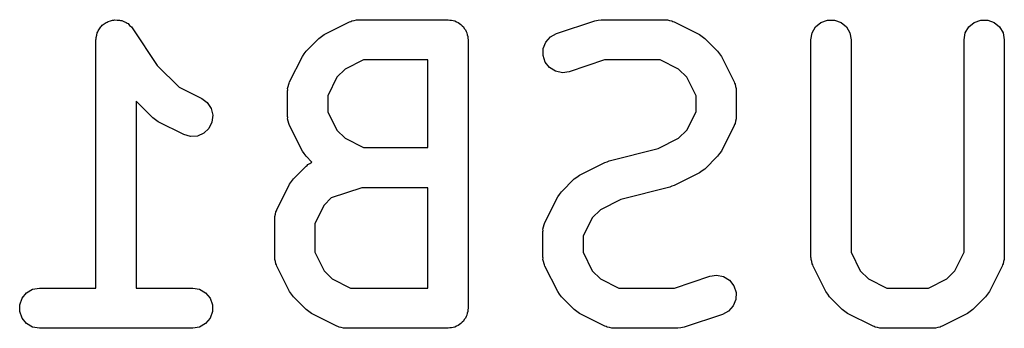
# Model space of a CAD drawing. Extents: x 48 to 353, y -143 to -50.
# Tile 19 of 70: x 64.38 to 68.05, y -56.15 to -55. Entities that reach past the tile are written whole.
import ezdxf

# ---------------------------------------------------------------- set-up
doc = ezdxf.new("R2010")
doc.units = 0
doc.header["$MEASUREMENT"] = 0
doc.layers.add('BLACK', color=7, linetype='CONTINUOUS')

msp = doc.modelspace()

# ---------------------------------------------------------------- linework, layer by layer
at = {"layer": 'Black'}
for p, q in [((64.6932, -55.0192), (64.7001, -55.0134)), ((64.7001, -55.0134), (64.704, -55.012)), ((64.704, -55.012), (64.7075, -55.0097)), ((64.7075, -55.0097), (64.7162, -55.0076)), ((64.7162, -55.0076), (64.7246, -55.0045)), ((64.7246, -55.0045), (64.7287, -55.0045)), ((64.7287, -55.0045), (64.7328, -55.0035)), ((64.7328, -55.0035), (64.7417, -55.0045)), ((64.7417, -55.0045), (64.7506, -55.0045)), ((64.7506, -55.0045), (64.7545, -55.0059)), ((64.7545, -55.0059), (64.7587, -55.0064)), ((64.7587, -55.0064), (64.7667, -55.0104)), ((64.7667, -55.0104), (64.7751, -55.0134)), ((64.7751, -55.0134), (64.7783, -55.0161)), ((64.7783, -55.0161), (64.782, -55.0179)), ((65.5136, -55.0589), (65.6088, -55.0113)), ((65.6088, -55.0113), (65.613, -55.0101)), ((65.613, -55.0101), (65.6167, -55.0079)), ((65.6167, -55.0079), (65.6254, -55.0064)), ((65.6254, -55.0064), (65.6338, -55.0039)), ((65.6338, -55.0039), (65.6381, -55.0041)), ((65.6381, -55.0041), (65.6424, -55.0034)), ((65.6424, -55.0034), (65.9757, -55.0034)), ((65.9757, -55.0034), (65.9822, -55.0045)), ((65.9822, -55.0045), (65.9887, -55.0045)), ((65.9887, -55.0045), (65.9949, -55.0068)), ((65.9949, -55.0068), (66.0013, -55.0079)), ((66.0013, -55.0079), (66.007, -55.0112)), ((66.007, -55.0112), (66.0132, -55.0134)), ((66.0132, -55.0134), (66.0182, -55.0176)), ((66.3805, -55.0548), (66.5234, -55.0072)), ((66.5234, -55.0072), (66.5353, -55.0055)), ((66.5353, -55.0055), (66.5471, -55.0034)), ((66.5471, -55.0034), (66.7852, -55.0034)), ((66.7852, -55.0034), (66.7895, -55.0041)), ((66.7895, -55.0041), (66.7938, -55.0039)), ((66.7938, -55.0039), (66.8022, -55.0064)), ((66.8022, -55.0064), (66.8109, -55.0079)), ((66.8109, -55.0079), (66.8146, -55.0101)), ((66.8146, -55.0101), (66.8188, -55.0113)), ((66.8188, -55.0113), (66.914, -55.0589)), ((67.3468, -55.0302), (67.3668, -55.0134)), ((67.3668, -55.0134), (67.3912, -55.0045)), ((67.3912, -55.0045), (67.4173, -55.0045)), ((67.4173, -55.0045), (67.4418, -55.0134)), ((67.4418, -55.0134), (67.4617, -55.0302)), ((67.9182, -55.0302), (67.9382, -55.0134)), ((67.9382, -55.0134), (67.9627, -55.0045)), ((67.9627, -55.0045), (67.9887, -55.0045)), ((67.9887, -55.0045), (68.0132, -55.0134)), ((68.0132, -55.0134), (68.0331, -55.0302)), ((64.6656, -55.0615), (64.6671, -55.0527)), ((64.6671, -55.0527), (64.6692, -55.0491)), ((64.6692, -55.0491), (64.6704, -55.0451)), ((64.6704, -55.0451), (64.6757, -55.0379)), ((64.6757, -55.0379), (64.6801, -55.0302)), ((64.6801, -55.0302), (64.6833, -55.0275)), ((64.6833, -55.0275), (64.6858, -55.0241)), ((64.6858, -55.0241), (64.6932, -55.0192)), ((64.782, -55.0179), (64.7882, -55.0244)), ((64.7882, -55.0244), (64.7951, -55.0302)), ((64.7951, -55.0302), (64.7971, -55.0338)), ((64.7971, -55.0338), (64.8, -55.0368)), ((64.8, -55.0368), (64.8911, -55.1735)), ((66.0182, -55.0176), (66.0239, -55.0209)), ((66.0239, -55.0209), (66.0281, -55.026)), ((66.0281, -55.026), (66.0331, -55.0302)), ((66.0331, -55.0302), (66.0364, -55.0359)), ((66.0364, -55.0359), (66.0406, -55.0409)), ((66.0406, -55.0409), (66.0429, -55.047)), ((66.0429, -55.047), (66.0462, -55.0527)), ((66.0462, -55.0527), (66.0473, -55.0592)), ((67.3293, -55.0784), (67.3338, -55.0527)), ((67.3338, -55.0527), (67.3468, -55.0302)), ((67.4617, -55.0302), (67.4747, -55.0527)), ((67.4747, -55.0527), (67.4793, -55.0784)), ((67.9007, -55.0784), (67.9052, -55.0527)), ((67.9052, -55.0527), (67.9182, -55.0302)), ((68.0331, -55.0302), (68.0462, -55.0527)), ((68.0462, -55.0527), (68.0507, -55.0784)), ((64.6626, -55.0784), (64.6633, -55.0743)), ((64.6626, -56.0034), (64.6626, -55.0784)), ((64.6631, -55.0701), (64.6656, -55.0615)), ((64.6633, -55.0743), (64.6631, -55.0701)), ((65.4465, -55.1206), (65.4941, -55.073)), ((65.4941, -55.073), (65.5039, -55.0661)), ((65.5039, -55.0661), (65.5136, -55.0589)), ((66.0473, -55.0592), (66.0496, -55.0654)), ((66.0496, -55.0654), (66.0496, -55.0719)), ((66.0496, -55.0719), (66.0507, -55.0784)), ((66.0507, -55.0784), (66.0507, -56.0784)), ((66.3308, -55.111), (66.3404, -55.0867)), ((66.3404, -55.0867), (66.3576, -55.0673)), ((66.3576, -55.0673), (66.3805, -55.0548)), ((66.914, -55.0589), (66.9237, -55.0661)), ((66.9237, -55.0661), (66.9335, -55.073)), ((66.9335, -55.073), (66.9811, -55.1206)), ((67.3293, -55.8879), (67.3293, -55.0784)), ((67.4793, -55.0784), (67.4793, -55.8702)), ((67.9007, -55.8702), (67.9007, -55.0784)), ((68.0507, -55.0784), (68.0507, -55.8879)), ((65.4396, -55.1304), (65.4465, -55.1206)), ((66.3301, -55.137), (66.3308, -55.111)), ((66.9811, -55.1206), (66.988, -55.1304)), ((65.3848, -55.2353), (65.4324, -55.1401)), ((65.4324, -55.1401), (65.4396, -55.1304)), ((65.6601, -55.1534), (65.5915, -55.1876)), ((65.9007, -55.1534), (65.6601, -55.1534)), ((65.9007, -55.4796), (65.9007, -55.1534)), ((66.3383, -55.1617), (66.3301, -55.137)), ((66.3545, -55.1821), (66.3383, -55.1617)), ((66.5593, -55.1534), (66.428, -55.1972)), ((66.7675, -55.1534), (66.5593, -55.1534)), ((66.836, -55.1876), (66.7675, -55.1534)), ((66.988, -55.1304), (66.9952, -55.1401)), ((66.9952, -55.1401), (67.0428, -55.2353)), ((64.8911, -55.1735), (64.9725, -55.2548)), ((65.5915, -55.1876), (65.5611, -55.218)), ((66.3767, -55.1957), (66.3545, -55.1821)), ((66.4022, -55.201), (66.3767, -55.1957)), ((66.428, -55.1972), (66.4022, -55.201)), ((66.8664, -55.218), (66.836, -55.1876)), ((65.3836, -55.2395), (65.3848, -55.2353)), ((65.5611, -55.218), (65.5269, -55.2866)), ((66.9007, -55.2866), (66.8664, -55.218)), ((67.0428, -55.2353), (67.044, -55.2395)), ((64.9725, -55.2548), (65.0569, -55.297)), ((65.3769, -55.2689), (65.3776, -55.2646)), ((65.3769, -55.3641), (65.3769, -55.2689)), ((65.3774, -55.2603), (65.3799, -55.2519)), ((65.3776, -55.2646), (65.3774, -55.2603)), ((65.3799, -55.2519), (65.3814, -55.2432)), ((65.3814, -55.2432), (65.3836, -55.2395)), ((67.044, -55.2395), (67.0462, -55.2432)), ((67.0462, -55.2432), (67.0477, -55.2519)), ((67.0477, -55.2519), (67.0502, -55.2603)), ((67.0502, -55.2603), (67.0499, -55.2646)), ((67.0499, -55.2646), (67.0507, -55.2689)), ((67.0507, -55.2689), (67.0507, -55.3641)), ((64.875, -55.3695), (64.8126, -55.3071)), ((64.8126, -55.3071), (64.8126, -56.0034)), ((65.0569, -55.297), (65.0778, -55.3125)), ((65.5269, -55.2866), (65.5269, -55.3464)), ((66.9007, -55.3464), (66.9007, -55.2866)), ((65.0778, -55.3125), (65.0921, -55.3343)), ((65.0921, -55.3343), (65.0982, -55.3596)), ((65.5269, -55.3464), (65.5611, -55.4149)), ((66.8664, -55.4149), (66.9007, -55.3464)), ((64.8849, -55.3764), (64.875, -55.3695)), ((64.8945, -55.3836), (64.8849, -55.3764)), ((64.9898, -55.4312), (64.8945, -55.3836)), ((65.0982, -55.3596), (65.0952, -55.3855)), ((65.3776, -55.3684), (65.3769, -55.3641)), ((65.3774, -55.3727), (65.3776, -55.3684)), ((65.3799, -55.3811), (65.3774, -55.3727)), ((65.3814, -55.3897), (65.3799, -55.3811)), ((67.0477, -55.3811), (67.0462, -55.3897)), ((67.0502, -55.3727), (67.0477, -55.3811)), ((67.0507, -55.3641), (67.0499, -55.3684)), ((67.0499, -55.3684), (67.0502, -55.3727)), ((65.0836, -55.4088), (65.0646, -55.4267)), ((65.0952, -55.3855), (65.0836, -55.4088)), ((65.3836, -55.3935), (65.3814, -55.3897)), ((65.3848, -55.3976), (65.3836, -55.3935)), ((65.4324, -55.4929), (65.3848, -55.3976)), ((65.5611, -55.4149), (65.5915, -55.4453)), ((66.836, -55.4453), (66.8664, -55.4149)), ((67.0428, -55.3976), (66.9952, -55.4929)), ((67.044, -55.3935), (67.0428, -55.3976)), ((67.0462, -55.3897), (67.044, -55.3935)), ((65.0147, -55.4386), (64.9898, -55.4312)), ((65.0407, -55.437), (65.0147, -55.4386)), ((65.0646, -55.4267), (65.0407, -55.437)), ((65.5915, -55.4453), (65.6601, -55.4796)), ((66.759, -55.4838), (66.836, -55.4453)), ((65.4396, -55.5025), (65.4324, -55.4929)), ((65.6601, -55.4796), (65.9007, -55.4796)), ((66.5766, -55.5294), (66.759, -55.4838)), ((66.9952, -55.4929), (66.988, -55.5025)), ((65.4465, -55.5124), (65.4396, -55.5025)), ((65.4682, -55.5341), (65.4465, -55.5124)), ((66.5691, -55.5328), (66.5766, -55.5294)), ((66.9811, -55.5124), (66.9335, -55.56)), ((66.988, -55.5025), (66.9811, -55.5124)), ((65.3989, -55.5968), (65.4465, -55.5492)), ((65.4465, -55.5492), (65.45, -55.5467)), ((65.45, -55.5467), (65.4529, -55.5434)), ((65.4529, -55.5434), (65.4606, -55.5393)), ((65.4606, -55.5393), (65.4678, -55.5342)), ((65.4678, -55.5342), (65.4682, -55.5341)), ((66.466, -55.5827), (66.5612, -55.5351)), ((66.5612, -55.5351), (66.5691, -55.5328)), ((66.9237, -55.5669), (66.914, -55.574)), ((66.9335, -55.56), (66.9237, -55.5669)), ((65.392, -55.6066), (65.3989, -55.5968)), ((66.3989, -55.6444), (66.4465, -55.5968)), ((66.4465, -55.5968), (66.4563, -55.5899)), ((66.4563, -55.5899), (66.466, -55.5827)), ((66.914, -55.574), (66.8188, -55.6217)), ((65.3372, -55.7115), (65.3848, -55.6163)), ((65.3848, -55.6163), (65.392, -55.6066)), ((65.6545, -55.6296), (65.54, -55.6677)), ((65.9007, -55.6296), (65.6545, -55.6296)), ((65.9007, -56.0034), (65.9007, -55.6296)), ((66.8034, -55.6273), (66.6209, -55.673)), ((66.8109, -55.624), (66.8034, -55.6273)), ((66.8188, -55.6217), (66.8109, -55.624)), ((65.54, -55.6677), (65.5135, -55.6942)), ((66.3372, -55.7591), (66.3848, -55.6639)), ((66.3848, -55.6639), (66.392, -55.6542)), ((66.392, -55.6542), (66.3989, -55.6444)), ((66.6209, -55.673), (66.5439, -55.7114)), ((65.336, -55.7156), (65.3372, -55.7115)), ((65.5135, -55.6942), (65.4793, -55.7628)), ((66.5439, -55.7114), (66.5135, -55.7419)), ((65.3293, -55.745), (65.33, -55.7408)), ((65.3293, -55.8879), (65.3293, -55.745)), ((65.3298, -55.7365), (65.3323, -55.7281)), ((65.33, -55.7408), (65.3298, -55.7365)), ((65.3323, -55.7281), (65.3338, -55.7194)), ((65.3338, -55.7194), (65.336, -55.7156)), ((66.5135, -55.7419), (66.4793, -55.8104)), ((65.4793, -55.7628), (65.4793, -55.8702)), ((66.3298, -55.7841), (66.3323, -55.7757)), ((66.33, -55.7884), (66.3298, -55.7841)), ((66.3323, -55.7757), (66.3338, -55.767)), ((66.3338, -55.767), (66.336, -55.7633)), ((66.336, -55.7633), (66.3372, -55.7591)), ((66.3293, -55.7927), (66.33, -55.7884)), ((66.3293, -55.8879), (66.3293, -55.7927)), ((66.4793, -55.8104), (66.4793, -55.8702)), ((65.33, -55.8922), (65.3293, -55.8879)), ((65.3298, -55.8965), (65.33, -55.8922)), ((65.3323, -55.9049), (65.3298, -55.8965)), ((65.4793, -55.8702), (65.5135, -55.9387)), ((66.33, -55.8922), (66.3293, -55.8879)), ((66.3298, -55.8965), (66.33, -55.8922)), ((66.3323, -55.9049), (66.3298, -55.8965)), ((66.4793, -55.8702), (66.5135, -55.9387)), ((67.33, -55.8922), (67.3293, -55.8879)), ((67.3298, -55.8965), (67.33, -55.8922)), ((67.3323, -55.9049), (67.3298, -55.8965)), ((67.4793, -55.8702), (67.5135, -55.9387)), ((67.8664, -55.9387), (67.9007, -55.8702)), ((68.0502, -55.8965), (68.0477, -55.9049)), ((68.0507, -55.8879), (68.0499, -55.8922)), ((68.0499, -55.8922), (68.0502, -55.8965)), ((65.3338, -55.9136), (65.3323, -55.9049)), ((65.336, -55.9173), (65.3338, -55.9136)), ((65.3372, -55.9214), (65.336, -55.9173)), ((65.3848, -56.0167), (65.3372, -55.9214)), ((66.3338, -55.9136), (66.3323, -55.9049)), ((66.336, -55.9173), (66.3338, -55.9136)), ((66.3372, -55.9214), (66.336, -55.9173)), ((66.3848, -56.0167), (66.3372, -55.9214)), ((67.3338, -55.9136), (67.3323, -55.9049)), ((67.336, -55.9173), (67.3338, -55.9136)), ((67.3372, -55.9214), (67.336, -55.9173)), ((67.3848, -56.0167), (67.3372, -55.9214)), ((68.0428, -55.9214), (67.9952, -56.0167)), ((68.044, -55.9173), (68.0428, -55.9214)), ((68.0462, -55.9136), (68.044, -55.9173)), ((68.0477, -55.9049), (68.0462, -55.9136)), ((65.5135, -55.9387), (65.5439, -55.9691)), ((65.5439, -55.9691), (65.6124, -56.0034)), ((66.5135, -55.9387), (66.5439, -55.9691)), ((66.5439, -55.9691), (66.6124, -56.0034)), ((66.8207, -56.0034), (66.952, -55.9596)), ((66.952, -55.9596), (66.9777, -55.9558)), ((66.9777, -55.9558), (67.0033, -55.961)), ((67.0033, -55.961), (67.0255, -55.9746)), ((67.5135, -55.9387), (67.5439, -55.9691)), ((67.5439, -55.9691), (67.6124, -56.0034)), ((67.7675, -56.0034), (67.836, -55.9691)), ((67.836, -55.9691), (67.8664, -55.9387)), ((64.4037, -56.0209), (64.4262, -56.0079)), ((64.4262, -56.0079), (64.4519, -56.0034)), ((64.4519, -56.0034), (64.6626, -56.0034)), ((64.8126, -56.0034), (65.0233, -56.0034)), ((65.0233, -56.0034), (65.049, -56.0079)), ((65.049, -56.0079), (65.0715, -56.0209)), ((65.6124, -56.0034), (65.9007, -56.0034)), ((66.6124, -56.0034), (66.8207, -56.0034)), ((67.0255, -55.9746), (67.0416, -55.995)), ((67.0416, -55.995), (67.0499, -56.0198)), ((67.6124, -56.0034), (67.7675, -56.0034)), ((64.378, -56.0654), (64.3869, -56.0409)), ((64.3869, -56.0409), (64.4037, -56.0209)), ((65.0715, -56.0209), (65.0883, -56.0409)), ((65.0883, -56.0409), (65.0972, -56.0654)), ((65.392, -56.0263), (65.3848, -56.0167)), ((65.3989, -56.0362), (65.392, -56.0263)), ((65.4465, -56.0838), (65.3989, -56.0362)), ((66.392, -56.0263), (66.3848, -56.0167)), ((66.3989, -56.0362), (66.392, -56.0263)), ((66.4465, -56.0838), (66.3989, -56.0362)), ((67.0499, -56.0198), (67.0492, -56.0458)), ((67.392, -56.0263), (67.3848, -56.0167)), ((67.3989, -56.0362), (67.392, -56.0263)), ((67.4465, -56.0838), (67.3989, -56.0362)), ((67.9811, -56.0362), (67.9335, -56.0838)), ((67.988, -56.0263), (67.9811, -56.0362)), ((67.9952, -56.0167), (67.988, -56.0263)), ((64.378, -56.0914), (64.378, -56.0654)), ((65.0972, -56.0654), (65.0972, -56.0914)), ((66.0507, -56.0784), (66.0496, -56.0848)), ((67.0396, -56.07), (67.0223, -56.0895)), ((67.0492, -56.0458), (67.0396, -56.07)), ((64.3869, -56.1159), (64.378, -56.0914)), ((64.4037, -56.1358), (64.3869, -56.1159)), ((65.0883, -56.1159), (65.0715, -56.1358)), ((65.0972, -56.0914), (65.0883, -56.1159)), ((65.4563, -56.0907), (65.4465, -56.0838)), ((65.466, -56.0978), (65.4563, -56.0907)), ((65.5612, -56.1455), (65.466, -56.0978)), ((66.0406, -56.1159), (66.0364, -56.1209)), ((66.0429, -56.1097), (66.0406, -56.1159)), ((66.0462, -56.104), (66.0429, -56.1097)), ((66.0473, -56.0976), (66.0462, -56.104)), ((66.0496, -56.0914), (66.0473, -56.0976)), ((66.0496, -56.0848), (66.0496, -56.0914)), ((66.4563, -56.0907), (66.4465, -56.0838)), ((66.466, -56.0978), (66.4563, -56.0907)), ((66.5612, -56.1455), (66.466, -56.0978)), ((66.9994, -56.1019), (66.8566, -56.1495)), ((67.0223, -56.0895), (66.9994, -56.1019)), ((67.4563, -56.0907), (67.4465, -56.0838)), ((67.466, -56.0978), (67.4563, -56.0907)), ((67.5612, -56.1455), (67.466, -56.0978)), ((67.914, -56.0978), (67.8188, -56.1455)), ((67.9237, -56.0907), (67.914, -56.0978)), ((67.9335, -56.0838), (67.9237, -56.0907)), ((64.4262, -56.1489), (64.4037, -56.1358)), ((64.4519, -56.1534), (64.4262, -56.1489)), ((65.0233, -56.1534), (64.4519, -56.1534)), ((65.049, -56.1489), (65.0233, -56.1534)), ((65.0715, -56.1358), (65.049, -56.1489)), ((65.5653, -56.1467), (65.5612, -56.1455)), ((65.5691, -56.1489), (65.5653, -56.1467)), ((65.5777, -56.1504), (65.5691, -56.1489)), ((65.5862, -56.1529), (65.5777, -56.1504)), ((65.5905, -56.1526), (65.5862, -56.1529)), ((65.5947, -56.1534), (65.5905, -56.1526)), ((65.9757, -56.1534), (65.5947, -56.1534)), ((65.9822, -56.1522), (65.9757, -56.1534)), ((65.9887, -56.1522), (65.9822, -56.1522)), ((65.9949, -56.15), (65.9887, -56.1522)), ((66.0013, -56.1489), (65.9949, -56.15)), ((66.007, -56.1456), (66.0013, -56.1489)), ((66.0132, -56.1433), (66.007, -56.1456)), ((66.0182, -56.1391), (66.0132, -56.1433)), ((66.0239, -56.1358), (66.0182, -56.1391)), ((66.0281, -56.1308), (66.0239, -56.1358)), ((66.0331, -56.1266), (66.0281, -56.1308)), ((66.0364, -56.1209), (66.0331, -56.1266)), ((66.5653, -56.1467), (66.5612, -56.1455)), ((66.5691, -56.1489), (66.5653, -56.1467)), ((66.5777, -56.1504), (66.5691, -56.1489)), ((66.5862, -56.1529), (66.5777, -56.1504)), ((66.5905, -56.1526), (66.5862, -56.1529)), ((66.5947, -56.1534), (66.5905, -56.1526)), ((66.8328, -56.1534), (66.5947, -56.1534)), ((66.8447, -56.1513), (66.8328, -56.1534)), ((66.8566, -56.1495), (66.8447, -56.1513)), ((67.5653, -56.1467), (67.5612, -56.1455)), ((67.5691, -56.1489), (67.5653, -56.1467)), ((67.5777, -56.1504), (67.5691, -56.1489)), ((67.5862, -56.1529), (67.5777, -56.1504)), ((67.5905, -56.1526), (67.5862, -56.1529)), ((67.5947, -56.1534), (67.5905, -56.1526)), ((67.7852, -56.1534), (67.5947, -56.1534)), ((67.7895, -56.1526), (67.7852, -56.1534)), ((67.7938, -56.1529), (67.7895, -56.1526)), ((67.8022, -56.1504), (67.7938, -56.1529)), ((67.8109, -56.1489), (67.8022, -56.1504)), ((67.8146, -56.1467), (67.8109, -56.1489)), ((67.8188, -56.1455), (67.8146, -56.1467))]:
    msp.add_line(p, q, dxfattribs=at)

doc.saveas('drawing.dxf')
